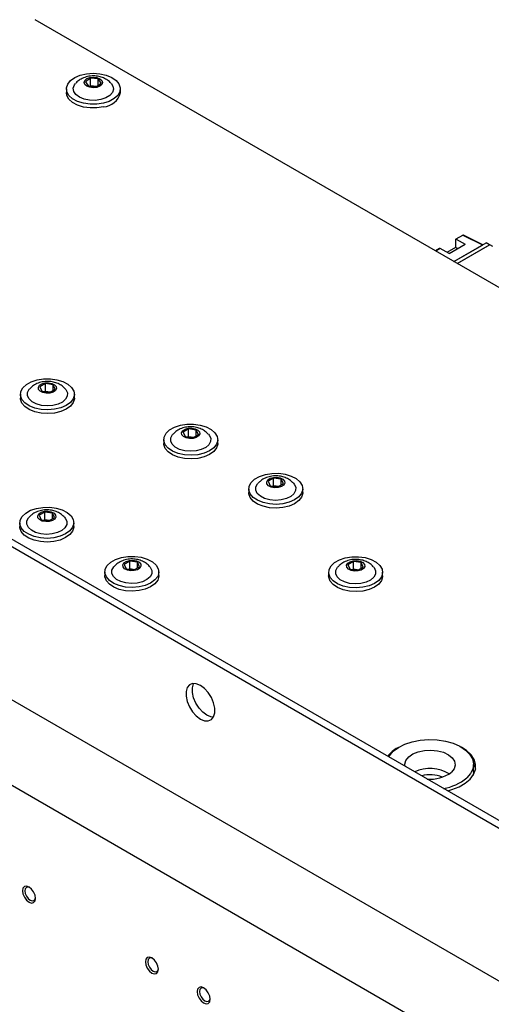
# Paper-space layout 'Blatt2' of a CAD drawing. Header units: millimetres. Extents: x 5 to 418, y 2 to 292.
# Tile 56 of 59: x 285 to 311, y 194 to 248. Entities that reach past the tile are written whole.
import ezdxf

# ---------------------------------------------------------------- set-up
doc = ezdxf.new("R2010")
doc.units = ezdxf.units.MM

psp = doc.layouts.new('Blatt2')

# ---------------------------------------------------------------- linework, layer by layer
at = {"color": 7, "linetype": 'Continuous', "lineweight": 25}
for p, q in [((342.498, 215.12), (285.576, 247.981)), ((288.597, 244.784), (288.33, 244.587)), ((288.33, 244.587), (288.491, 244.355)), ((288.491, 244.355), (288.919, 244.32)), ((288.562, 244.349), (288.597, 244.376)), ((289.026, 244.748), (288.597, 244.784)), ((288.597, 244.376), (288.597, 244.784)), ((288.597, 244.376), (288.955, 244.346)), ((288.597, 244.376), (288.606, 244.346)), ((288.919, 244.32), (289.187, 244.516)), ((289.187, 244.516), (289.026, 244.748)), ((289.026, 244.398), (289.026, 244.748)), ((287.283, 244.205), (287.283, 244.001)), ((290.233, 244.001), (290.233, 244.205)), ((250.592, 239.052), (318.121, 200.069)), ((250.239, 238.848), (317.767, 199.864)), ((308.204, 235.203), (309.088, 235.713)), ((308.469, 234.765), (310.237, 235.785)), ((308.557, 235.958), (308.557, 235.536)), ((308.938, 236.195), (308.568, 235.981)), ((308.591, 235.979), (309.088, 235.713)), ((308.646, 234.663), (310.413, 235.683)), ((310.038, 235.671), (308.986, 236.197)), ((310.413, 235.683), (310.237, 235.785)), ((310.413, 235.683), (310.413, 235.663)), ((307.684, 235.471), (307.465, 235.345)), ((308.204, 235.203), (307.707, 235.469)), ((308.557, 235.536), (308.088, 235.265)), ((308.469, 234.765), (310.024, 235.663)), ((308.669, 235.471), (308.557, 235.536)), ((310.431, 235.673), (308.663, 234.653)), ((310.59, 235.581), (310.431, 235.673)), ((255.188, 227.621), (312.818, 194.352)), ((286.133, 228.097), (285.829, 227.919)), ((285.829, 227.919), (285.944, 227.678)), ((285.944, 227.678), (286.363, 227.615)), ((286.08, 227.658), (286.133, 227.689)), ((286.552, 228.034), (286.133, 228.097)), ((286.133, 227.689), (286.133, 228.097)), ((286.133, 227.689), (286.416, 227.646)), ((286.133, 227.689), (286.141, 227.649)), ((286.363, 227.615), (286.667, 227.793)), ((286.667, 227.793), (286.552, 228.034)), ((286.552, 227.726), (286.552, 228.034)), ((284.773, 227.509), (284.773, 227.305)), ((287.723, 227.305), (287.723, 227.509)), ((293.964, 225.617), (293.66, 225.439)), ((294.383, 225.555), (293.964, 225.617)), ((293.964, 225.209), (293.964, 225.617)), ((294.498, 225.314), (294.383, 225.555)), ((294.383, 225.246), (294.383, 225.555)), ((308.221, 192.311), (251.653, 224.968)), ((292.604, 225.029), (292.604, 224.825)), ((293.66, 225.439), (293.775, 225.198)), ((293.775, 225.198), (294.194, 225.135)), ((293.911, 225.178), (293.964, 225.209)), ((293.964, 225.209), (294.247, 225.167)), ((293.964, 225.209), (293.973, 225.169)), ((294.194, 225.135), (294.498, 225.314)), ((295.554, 224.825), (295.554, 225.029)), ((298.613, 222.934), (298.309, 222.755)), ((299.032, 222.871), (298.613, 222.934)), ((298.613, 222.525), (298.613, 222.934)), ((299.147, 222.63), (299.032, 222.871)), ((299.032, 222.562), (299.032, 222.871)), ((297.253, 222.346), (297.253, 222.141)), ((298.309, 222.755), (298.424, 222.515)), ((298.424, 222.515), (298.844, 222.452)), ((298.56, 222.494), (298.613, 222.525)), ((298.613, 222.525), (298.897, 222.483)), ((298.613, 222.525), (298.622, 222.485)), ((298.844, 222.452), (299.147, 222.63)), ((300.203, 222.141), (300.203, 222.346)), ((286.098, 221.076), (285.794, 220.898)), ((285.794, 220.898), (285.909, 220.657)), ((285.909, 220.657), (286.328, 220.594)), ((286.044, 220.637), (286.098, 220.668)), ((286.517, 221.013), (286.098, 221.076)), ((286.098, 220.668), (286.098, 221.076)), ((286.098, 220.668), (286.381, 220.625)), ((286.098, 220.668), (286.106, 220.628)), ((286.328, 220.594), (286.632, 220.772)), ((286.632, 220.772), (286.517, 221.013)), ((286.517, 220.705), (286.517, 221.013)), ((284.738, 220.488), (284.738, 220.284)), ((287.688, 220.284), (287.688, 220.488)), ((290.747, 218.392), (290.443, 218.214)), ((290.443, 218.214), (290.558, 217.973)), ((290.558, 217.973), (290.977, 217.91)), ((290.694, 217.953), (290.747, 217.984)), ((291.166, 218.329), (290.747, 218.392)), ((290.747, 217.984), (290.747, 218.392)), ((290.747, 217.984), (291.03, 217.941)), ((290.747, 217.984), (290.755, 217.944)), ((290.977, 217.91), (291.281, 218.088)), ((291.281, 218.088), (291.166, 218.329)), ((291.166, 218.021), (291.166, 218.329)), ((302.98, 218.372), (302.676, 218.194)), ((302.676, 218.194), (302.791, 217.953)), ((302.791, 217.953), (303.21, 217.89)), ((302.927, 217.932), (302.98, 217.964)), ((303.399, 218.309), (302.98, 218.372)), ((302.98, 217.964), (302.98, 218.372)), ((302.98, 217.964), (303.263, 217.921)), ((302.98, 217.964), (302.988, 217.923)), ((303.21, 217.89), (303.514, 218.068)), ((303.514, 218.068), (303.399, 218.309)), ((303.399, 218), (303.399, 218.309)), ((289.387, 217.804), (289.387, 217.6)), ((292.337, 217.6), (292.337, 217.804)), ((301.62, 217.784), (301.62, 217.58)), ((304.57, 217.58), (304.57, 217.784)), ((305.438, 208.216), (305.393, 208.191)), ((309.536, 206.864), (309.536, 207.273)), ((309.536, 206.864), (309.515, 206.686))]:
    psp.add_line(p, q, dxfattribs=at)
at = {"color": 7, "linetype": 'Continuous', "lineweight": 18}
for p, q in [((308.962, 236.193), (308.591, 235.979)), ((310.024, 235.663), (308.962, 236.193)), ((307.707, 235.469), (307.478, 235.337))]:
    psp.add_line(p, q, dxfattribs=at)
at = {"color": 7, "linetype": 'Continuous', "lineweight": 25, "flags": 128}
for points in [[(289.307, 243.414), (288.949, 243.36), (288.579, 243.36), (288.221, 243.412), (287.896, 243.514), (287.626, 243.659), (287.426, 243.839), (287.311, 244.042), (287.286, 244.255), (287.354, 244.465), (287.51, 244.658), (287.744, 244.823), (288.042, 244.949), (288.385, 245.029), (288.752, 245.056), (289.119, 245.03), (289.463, 244.953), (289.763, 244.828), (290, 244.664), (290.159, 244.471), (290.23, 244.262), (290.208, 244.049), (290.095, 243.845), (289.899, 243.665), (289.63, 243.518), (289.307, 243.414)], [(288.944, 244.284), (288.752, 244.263), (288.562, 244.286), (288.401, 244.35), (288.294, 244.444), (288.258, 244.555), (288.299, 244.665), (288.409, 244.758), (288.572, 244.82), (288.764, 244.84), (288.955, 244.817), (289.116, 244.754), (289.222, 244.659), (289.258, 244.549), (289.218, 244.438), (289.108, 244.345), (288.944, 244.284)], [(289.167, 243.615), (288.863, 243.573), (288.55, 243.581), (288.255, 243.64), (287.999, 243.745), (287.806, 243.887), (287.689, 244.055), (287.659, 244.235), (287.719, 244.412), (287.785, 244.501)], [(289.728, 244.505), (289.827, 244.355), (289.857, 244.175), (289.798, 243.997), (289.654, 243.837), (289.438, 243.706), (289.167, 243.615)], [(289.307, 243.21), (288.949, 243.156), (288.579, 243.155), (288.221, 243.208), (287.896, 243.31), (287.626, 243.455), (287.426, 243.635), (287.311, 243.838), (287.283, 244.001)], [(286.64, 226.688), (286.274, 226.658), (285.907, 226.681), (285.56, 226.756), (285.257, 226.878), (285.017, 227.04), (284.853, 227.232), (284.778, 227.441), (284.794, 227.654), (284.902, 227.858), (285.095, 228.04), (285.36, 228.189), (285.681, 228.295), (286.037, 228.352), (286.407, 228.356), (286.767, 228.306), (287.094, 228.207), (287.368, 228.064), (287.571, 227.885), (287.692, 227.684), (287.721, 227.471), (287.659, 227.261), (287.507, 227.066), (287.277, 226.899), (286.981, 226.77), (286.64, 226.688)], [(286.54, 226.897), (286.23, 226.874), (285.921, 226.903), (285.638, 226.981), (285.405, 227.101), (285.24, 227.255), (285.157, 227.429), (285.162, 227.61), (285.255, 227.783), (285.277, 227.807)], [(286.381, 227.578), (286.186, 227.57), (286.001, 227.605), (285.854, 227.679), (285.766, 227.78), (285.752, 227.892), (285.813, 227.999), (285.941, 228.084), (286.115, 228.135), (286.31, 228.143), (286.495, 228.107), (286.642, 228.034), (286.73, 227.933), (286.744, 227.821), (286.683, 227.714), (286.555, 227.629), (286.381, 227.578)], [(287.218, 227.809), (287.256, 227.763), (287.339, 227.589), (287.334, 227.409), (287.241, 227.236), (287.067, 227.086), (286.827, 226.969), (286.54, 226.897)], [(286.64, 226.484), (286.274, 226.454), (285.907, 226.477), (285.56, 226.552), (285.257, 226.674), (285.017, 226.836), (284.853, 227.028), (284.778, 227.237), (284.773, 227.305)], [(287.723, 227.305), (287.721, 227.267), (287.659, 227.056), (287.507, 226.862), (287.277, 226.695), (286.981, 226.566), (286.64, 226.484)], [(294.471, 224.209), (294.105, 224.178), (293.738, 224.201), (293.392, 224.276), (293.089, 224.399), (292.848, 224.561), (292.685, 224.752), (292.609, 224.961), (292.626, 225.174), (292.734, 225.378), (292.926, 225.561), (293.191, 225.709), (293.512, 225.815), (293.868, 225.872), (294.238, 225.876), (294.598, 225.827), (294.925, 225.727), (295.199, 225.584), (295.402, 225.406), (295.523, 225.204), (295.553, 224.991), (295.49, 224.781), (295.338, 224.586), (295.108, 224.419), (294.813, 224.291), (294.471, 224.209)], [(294.212, 225.098), (294.018, 225.09), (293.832, 225.125), (293.685, 225.199), (293.597, 225.3), (293.583, 225.412), (293.644, 225.519), (293.772, 225.604), (293.946, 225.655), (294.141, 225.663), (294.326, 225.627), (294.474, 225.554), (294.561, 225.453), (294.575, 225.341), (294.514, 225.234), (294.386, 225.149), (294.212, 225.098)], [(294.372, 224.417), (294.061, 224.395), (293.752, 224.423), (293.469, 224.501), (293.236, 224.622), (293.071, 224.775), (292.988, 224.949), (292.993, 225.13), (293.086, 225.303), (293.108, 225.328)], [(295.049, 225.329), (295.087, 225.284), (295.17, 225.109), (295.165, 224.929), (295.072, 224.756), (294.898, 224.606), (294.658, 224.49), (294.372, 224.417)], [(294.471, 224.004), (294.105, 223.974), (293.738, 223.997), (293.392, 224.072), (293.089, 224.194), (292.848, 224.356), (292.685, 224.548), (292.609, 224.757), (292.604, 224.825)], [(295.554, 224.825), (295.553, 224.787), (295.49, 224.577), (295.338, 224.382), (295.108, 224.215), (294.813, 224.087), (294.471, 224.004)], [(299.12, 221.525), (298.755, 221.494), (298.387, 221.517), (298.041, 221.592), (297.738, 221.715), (297.497, 221.877), (297.334, 222.068), (297.258, 222.277), (297.275, 222.49), (297.383, 222.694), (297.575, 222.877), (297.84, 223.025), (298.161, 223.132), (298.518, 223.188), (298.887, 223.192), (299.247, 223.143), (299.574, 223.043), (299.848, 222.9), (300.052, 222.722), (300.172, 222.52), (300.202, 222.307), (300.139, 222.097), (299.988, 221.902), (299.757, 221.735), (299.462, 221.607), (299.12, 221.525)], [(298.861, 222.414), (298.667, 222.406), (298.482, 222.442), (298.334, 222.515), (298.246, 222.616), (298.232, 222.728), (298.294, 222.835), (298.421, 222.92), (298.596, 222.971), (298.79, 222.979), (298.975, 222.944), (299.123, 222.87), (299.21, 222.769), (299.225, 222.657), (299.163, 222.55), (299.036, 222.465), (298.861, 222.414)], [(299.021, 221.733), (298.71, 221.711), (298.401, 221.739), (298.118, 221.817), (297.885, 221.938), (297.72, 222.091), (297.637, 222.266), (297.642, 222.446), (297.736, 222.619), (297.757, 222.644)], [(299.698, 222.645), (299.736, 222.6), (299.82, 222.425), (299.814, 222.245), (299.721, 222.072), (299.548, 221.922), (299.308, 221.806), (299.021, 221.733)], [(299.12, 221.32), (298.755, 221.29), (298.387, 221.313), (298.041, 221.388), (297.738, 221.51), (297.497, 221.672), (297.334, 221.864), (297.258, 222.073), (297.253, 222.141)], [(300.203, 222.141), (300.202, 222.103), (300.139, 221.893), (299.988, 221.698), (299.757, 221.531), (299.462, 221.403), (299.12, 221.32)], [(286.605, 219.667), (286.239, 219.637), (285.871, 219.66), (285.525, 219.735), (285.222, 219.857), (284.981, 220.019), (284.818, 220.211), (284.742, 220.42), (284.759, 220.633), (284.867, 220.837), (285.06, 221.019), (285.325, 221.168), (285.645, 221.274), (286.002, 221.331), (286.372, 221.335), (286.731, 221.285), (287.058, 221.186), (287.332, 221.042), (287.536, 220.864), (287.656, 220.663), (287.686, 220.45), (287.623, 220.239), (287.472, 220.045), (287.241, 219.878), (286.946, 219.749), (286.605, 219.667)], [(286.505, 219.876), (286.194, 219.853), (285.885, 219.882), (285.603, 219.96), (285.369, 220.08), (285.205, 220.234), (285.121, 220.408), (285.127, 220.589), (285.22, 220.762), (285.241, 220.786)], [(286.346, 220.557), (286.151, 220.549), (285.966, 220.584), (285.818, 220.658), (285.731, 220.758), (285.716, 220.871), (285.778, 220.978), (285.905, 221.063), (286.08, 221.113), (286.274, 221.122), (286.459, 221.086), (286.607, 221.013), (286.695, 220.912), (286.709, 220.8), (286.647, 220.693), (286.52, 220.607), (286.346, 220.557)], [(287.183, 220.788), (287.221, 220.742), (287.304, 220.568), (287.299, 220.387), (287.206, 220.215), (287.032, 220.064), (286.792, 219.948), (286.505, 219.876)], [(286.605, 219.463), (286.239, 219.433), (285.871, 219.456), (285.525, 219.531), (285.222, 219.653), (284.981, 219.815), (284.818, 220.007), (284.742, 220.216), (284.738, 220.284)], [(287.688, 220.284), (287.686, 220.246), (287.623, 220.035), (287.472, 219.841), (287.241, 219.674), (286.946, 219.545), (286.605, 219.463)], [(291.254, 216.983), (290.888, 216.953), (290.52, 216.976), (290.174, 217.051), (289.871, 217.173), (289.631, 217.335), (289.467, 217.527), (289.392, 217.736), (289.408, 217.949), (289.516, 218.153), (289.709, 218.335), (289.974, 218.484), (290.295, 218.59), (290.651, 218.647), (291.021, 218.651), (291.38, 218.601), (291.708, 218.502), (291.982, 218.359), (292.185, 218.18), (292.306, 217.979), (292.335, 217.766), (292.273, 217.555), (292.121, 217.361), (291.89, 217.194), (291.595, 217.065), (291.254, 216.983)], [(303.487, 216.963), (303.121, 216.932), (302.753, 216.955), (302.407, 217.031), (302.104, 217.153), (301.864, 217.315), (301.7, 217.506), (301.625, 217.715), (301.641, 217.929), (301.749, 218.133), (301.942, 218.315), (302.207, 218.464), (302.528, 218.57), (302.884, 218.627), (303.254, 218.63), (303.613, 218.581), (303.941, 218.481), (304.214, 218.338), (304.418, 218.16), (304.539, 217.958), (304.568, 217.745), (304.505, 217.535), (304.354, 217.34), (304.123, 217.174), (303.828, 217.045), (303.487, 216.963)], [(291.154, 217.192), (290.844, 217.169), (290.535, 217.198), (290.252, 217.276), (290.019, 217.396), (289.854, 217.55), (289.771, 217.724), (289.776, 217.905), (289.869, 218.078), (289.891, 218.102)], [(290.995, 217.873), (290.8, 217.865), (290.615, 217.9), (290.467, 217.974), (290.38, 218.075), (290.366, 218.187), (290.427, 218.294), (290.555, 218.379), (290.729, 218.43), (290.924, 218.438), (291.109, 218.402), (291.256, 218.329), (291.344, 218.228), (291.358, 218.116), (291.297, 218.009), (291.169, 217.924), (290.995, 217.873)], [(291.832, 218.104), (291.87, 218.058), (291.953, 217.884), (291.948, 217.703), (291.855, 217.531), (291.681, 217.38), (291.441, 217.264), (291.154, 217.192)], [(303.387, 217.172), (303.077, 217.149), (302.767, 217.178), (302.485, 217.255), (302.252, 217.376), (302.087, 217.53), (302.004, 217.704), (302.009, 217.885), (302.102, 218.057), (302.124, 218.082)], [(303.228, 217.853), (303.033, 217.844), (302.848, 217.88), (302.7, 217.953), (302.613, 218.054), (302.599, 218.166), (302.66, 218.273), (302.788, 218.359), (302.962, 218.409), (303.156, 218.417), (303.342, 218.382), (303.489, 218.308), (303.577, 218.208), (303.591, 218.095), (303.53, 217.988), (303.402, 217.903), (303.228, 217.853)], [(304.065, 218.083), (304.103, 218.038), (304.186, 217.864), (304.181, 217.683), (304.088, 217.51), (303.914, 217.36), (303.674, 217.244), (303.387, 217.172)], [(291.254, 216.779), (290.888, 216.749), (290.52, 216.772), (290.174, 216.847), (289.871, 216.969), (289.631, 217.131), (289.467, 217.323), (289.392, 217.532), (289.387, 217.6)], [(292.337, 217.6), (292.335, 217.562), (292.273, 217.351), (292.121, 217.157), (291.89, 216.99), (291.595, 216.861), (291.254, 216.779)], [(303.487, 216.759), (303.121, 216.728), (302.753, 216.751), (302.407, 216.826), (302.104, 216.949), (301.864, 217.111), (301.7, 217.302), (301.625, 217.511), (301.62, 217.58)], [(304.57, 217.58), (304.568, 217.541), (304.505, 217.331), (304.354, 217.136), (304.123, 216.969), (303.828, 216.841), (303.487, 216.759)], [(294.61, 209.763), (294.834, 209.671), (295.04, 209.66), (295.211, 209.733), (295.333, 209.882), (295.397, 210.096), (295.397, 210.358), (295.333, 210.645), (295.211, 210.936), (295.04, 211.206), (294.834, 211.433), (294.61, 211.6), (294.385, 211.692), (294.179, 211.703), (294.008, 211.63), (293.886, 211.481), (293.822, 211.267), (293.822, 211.005), (293.886, 210.718), (294.008, 210.427), (294.179, 210.157), (294.385, 209.929), (294.61, 209.763)], [(294.963, 209.967), (294.739, 210.134), (294.533, 210.361), (294.362, 210.631), (294.239, 210.922), (294.176, 211.209), (294.176, 211.471), (294.239, 211.685), (294.252, 211.708)], [(295.32, 209.859), (295.187, 209.875), (294.963, 209.967)], [(304.903, 207.699), (304.94, 207.759), (305.147, 208), (305.432, 208.213), (305.783, 208.389), (306.187, 208.523), (306.628, 208.609), (307.09, 208.643), (307.554, 208.625), (308.004, 208.554), (308.421, 208.435), (308.789, 208.271), (309.095, 208.068), (309.327, 207.835), (309.475, 207.58), (309.535, 207.313), (309.503, 207.045), (309.381, 206.786), (309.174, 206.545), (309.174, 206.545)], [(305.794, 207.185), (305.787, 207.301), (305.846, 207.505), (305.995, 207.694), (306.224, 207.853), (306.516, 207.974), (306.852, 208.046), (307.21, 208.066), (307.564, 208.031), (307.89, 207.945), (308.167, 207.813), (308.375, 207.645), (308.501, 207.451), (308.535, 207.244), (308.475, 207.04), (308.326, 206.851), (308.326, 206.851)], [(308.125, 205.839), (308.359, 205.904), (308.752, 206.058), (309.088, 206.252), (309.355, 206.479), (309.542, 206.731), (309.643, 206.999), (309.654, 207.273), (309.575, 207.544), (309.409, 207.801), (309.162, 208.035), (308.883, 208.216)], [(309.534, 207.317), (309.626, 207.104), (309.647, 207.017)], [(284.882, 200.375), (284.91, 200.201), (284.987, 200.022), (285.103, 199.866), (285.24, 199.755), (285.377, 199.707), (285.493, 199.73), (285.571, 199.819), (285.598, 199.962), (285.571, 200.136), (285.493, 200.315), (285.377, 200.471), (285.24, 200.582), (285.103, 200.629), (284.987, 200.607), (284.91, 200.517), (284.882, 200.375)], [(285.275, 200.56), (285.195, 200.582), (285.1, 200.564), (285.037, 200.491), (285.015, 200.375)], [(285.015, 200.375), (285.037, 200.233), (285.1, 200.088), (285.195, 199.96), (285.307, 199.87), (285.418, 199.831), (285.513, 199.849), (285.576, 199.922), (285.597, 200.003)], [(291.6, 196.497), (291.627, 196.323), (291.705, 196.144), (291.821, 195.988), (291.958, 195.877), (292.095, 195.829), (292.211, 195.852), (292.289, 195.941), (292.316, 196.084), (292.289, 196.258), (292.211, 196.437), (292.095, 196.593), (291.958, 196.704), (291.821, 196.751), (291.705, 196.729), (291.627, 196.64), (291.6, 196.497)], [(291.993, 196.682), (291.913, 196.704), (291.818, 196.686), (291.755, 196.613), (291.732, 196.497)], [(291.732, 196.497), (291.755, 196.355), (291.818, 196.21), (291.913, 196.082), (292.024, 195.992), (292.136, 195.953), (292.23, 195.971), (292.294, 196.044), (292.314, 196.125)], [(294.428, 194.864), (294.456, 194.69), (294.533, 194.511), (294.649, 194.355), (294.786, 194.244), (294.923, 194.197), (295.039, 194.219), (295.117, 194.309), (295.144, 194.451), (295.117, 194.625), (295.039, 194.804), (294.923, 194.96), (294.786, 195.071), (294.649, 195.119), (294.533, 195.096), (294.456, 195.007), (294.428, 194.864)], [(294.821, 195.049), (294.741, 195.072), (294.646, 195.053), (294.583, 194.98), (294.561, 194.864)], [(294.561, 194.864), (294.583, 194.723), (294.646, 194.577), (294.741, 194.449), (294.853, 194.359), (294.964, 194.32), (295.059, 194.339), (295.122, 194.411), (295.143, 194.492)]]:
    psp.add_lwpolyline(points, dxfattribs=at)
at = {"color": 7, "linetype": 'Continuous', "lineweight": 25}
for centre, radius, start, end in [((289.236, 244.231), 1.024, 273.9761, 346.9697), ((308.579, 235.962), 0.0216, 53.8085, 189.6646), ((308.963, 236.152), 0.05, 63.4641, 119.9973), ((307.694, 235.449), 0.0244, 56.4298, 114.9652), ((306.163, 206.751), 1.633, 118.1496, 143.2973), ((307.155, 205.022), 2.037, 58.6883, 114.1625), ((307.16, 205.058), 1.664, 66.1492, 105.8507), ((307.193, 208.368), 1.893, 264.411, 306.7737), ((307.482, 208.591), 2.655, 279.0293, 309.5805)]:
    psp.add_arc(centre, radius, start, end, dxfattribs=at)
at = {"color": 7, "linetype": 'Continuous', "lineweight": 18}
for centre, radius, start, end in [((308.949, 236.173), 0.0244, 56.4298, 114.9652), ((308.977, 236.174), 0.0242, 68.3932, 127.1571)]:
    psp.add_arc(centre, radius, start, end, dxfattribs=at)
at = {"color": 7, "linetype": 'Continuous', "lineweight": 25}
psp.add_ellipse((310.024, 235.622), major_axis=(0.025, 0.0434), ratio=0.576679, start_param=0.034867, end_param=0.784708, dxfattribs=at)
for points, knots in [([(289.719, 244.507), (289.707, 244.522), (289.644, 244.603), (289.486, 244.713), (289.253, 244.832), (288.98, 244.903), (288.674, 244.919), (288.364, 244.868), (288.087, 244.749), (287.895, 244.624), (287.815, 244.525), (287.793, 244.498)], [0, 0, 0, 0, 0.0259086, 0.143295, 0.2636296, 0.391856, 0.5317669, 0.6857111, 0.8219458, 0.9516571, 1, 1, 1, 1]), ([(287.211, 227.812), (287.158, 227.865), (287.044, 227.978), (286.825, 228.101), (286.566, 228.189), (286.27, 228.225), (285.962, 228.198), (285.675, 228.104), (285.444, 227.975), (285.332, 227.857), (285.286, 227.808)], [0, 0, 0, 0, 0.104443, 0.223581, 0.348973, 0.485072, 0.634143, 0.773606, 0.905684, 1, 1, 1, 1]), ([(295.042, 225.333), (294.989, 225.385), (294.875, 225.498), (294.656, 225.621), (294.397, 225.709), (294.101, 225.745), (293.794, 225.718), (293.506, 225.625), (293.275, 225.495), (293.164, 225.377), (293.117, 225.328)], [0, 0, 0, 0, 0.104443, 0.223581, 0.348973, 0.485072, 0.634144, 0.773606, 0.905683, 1, 1, 1, 1]), ([(299.691, 222.649), (299.638, 222.701), (299.525, 222.814), (299.305, 222.937), (299.046, 223.025), (298.751, 223.062), (298.443, 223.035), (298.155, 222.941), (297.924, 222.811), (297.813, 222.693), (297.766, 222.644)], [0, 0, 0, 0, 0.104443, 0.223581, 0.348973, 0.485072, 0.634144, 0.773606, 0.905683, 1, 1, 1, 1]), ([(287.176, 220.791), (287.122, 220.844), (287.009, 220.957), (286.789, 221.08), (286.53, 221.168), (286.235, 221.204), (285.927, 221.177), (285.639, 221.083), (285.409, 220.954), (285.297, 220.836), (285.251, 220.787)], [0, 0, 0, 0, 0.104443, 0.22358, 0.348973, 0.485072, 0.634143, 0.773606, 0.905684, 1, 1, 1, 1]), ([(291.825, 218.107), (291.772, 218.16), (291.658, 218.273), (291.439, 218.396), (291.18, 218.484), (290.884, 218.52), (290.576, 218.493), (290.289, 218.399), (290.058, 218.27), (289.946, 218.152), (289.9, 218.103)], [0, 0, 0, 0, 0.104443, 0.22358, 0.348973, 0.485072, 0.634143, 0.773606, 0.905684, 1, 1, 1, 1]), ([(304.058, 218.087), (304.005, 218.14), (303.891, 218.252), (303.672, 218.376), (303.413, 218.464), (303.117, 218.5), (302.809, 218.473), (302.522, 218.379), (302.291, 218.249), (302.179, 218.132), (302.133, 218.083)], [0, 0, 0, 0, 0.104443, 0.223581, 0.348973, 0.485072, 0.634143, 0.773606, 0.905684, 1, 1, 1, 1])]:
    psp.add_open_spline(points, degree=3, knots=knots, dxfattribs=at)

doc.saveas('drawing.dxf')
